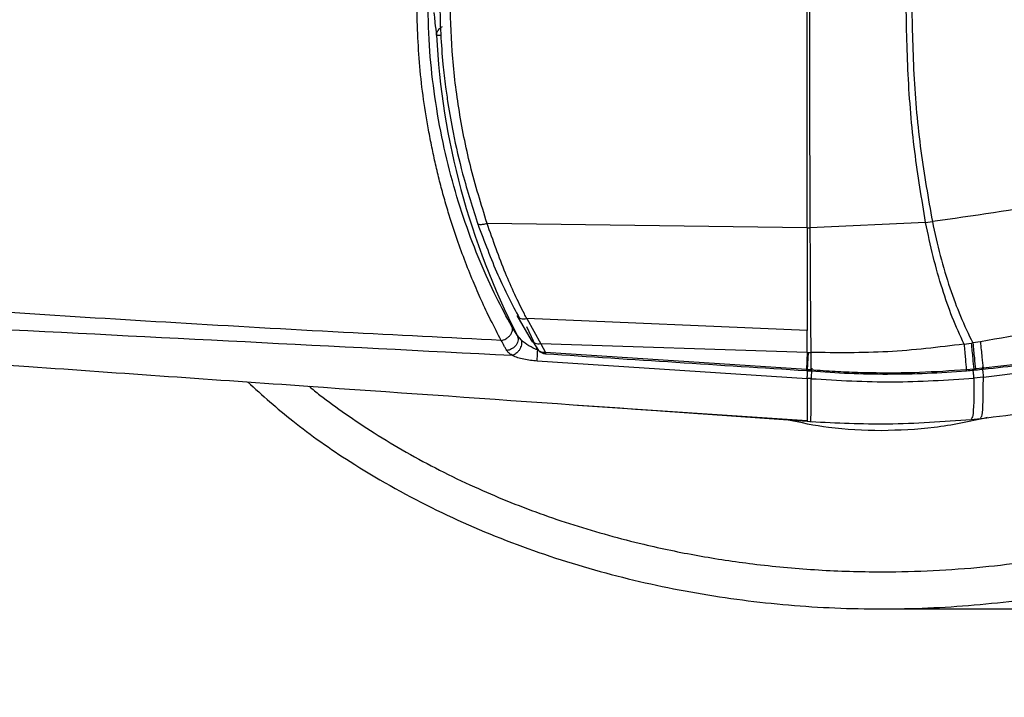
# Model space of a CAD drawing. Header units: millimetres. Extents: x 5799 to 6163, y 3672 to 3921.
# Tile 15 of 23: x 5892 to 5919, y 3829 to 3848. Entities that reach past the tile are written whole.
import ezdxf

# ---------------------------------------------------------------- set-up
doc = ezdxf.new("R2010")
doc.units = ezdxf.units.MM
doc.layers.add('1轮廓实线层', color=7, linetype='Continuous')
doc.layers.add('2细线层', color=3, linetype='Continuous')
doc.styles.add('SLDTEXTSTYLE1', font='txt')
doc.dimstyles.new('SLDDIMSTYLE0', dxfattribs={"dimtxt": 7, "dimasz": 8.16, "dimexe": 0, "dimexo": 0.0625, "dimgap": 1.75, "dimtad": 2, "dimdec": 0, "dimrnd": 1e-09, "dimzin": 4, "dimdsep": 46, "dimtxsty": 'SLDTEXTSTYLE1', "dimsah": 1, "dimcen": 0.09, "dimadec": 0, "dimazin": 1, "dimtfac": 1, "dimtmove": 0, "dimatfit": 0, "dimfxl": 1, "dimfrac": 2, "dimtolj": 1, "dimtzin": 12, "dimarcsym": 0})

# ---------------------------------------------------------------- blocks, each defined once
blk = doc.blocks.new('*D14')
at = {"layer": '2细线层', "color": 0, "lineweight": -2, "ltscale": 2, "transparency": 16777216}
for p, q in [((5957.373, 3872.978), (5957.373, 3881.138)), ((5915.71, 3864.818), (5957.373, 3864.818)), ((5957.373, 3864.818), (5957.373, 3831.818)), ((5915.71, 3831.818), (5957.373, 3831.818)), ((5957.373, 3823.658), (5957.373, 3806.056))]:
    blk.add_line(p, q, dxfattribs=at)
at = {"layer": '2细线层', "color": 0, "ltscale": 2, "transparency": 16777216}
for points in [[(5956.013, 3872.978), (5958.733, 3872.978), (5957.373, 3864.818)], [(5956.013, 3823.658), (5958.733, 3823.658), (5957.373, 3831.818)]]:
    blk.add_solid(points, dxfattribs=at)
at = {"layer": 'Defpoints', "color": 0, "ltscale": 2, "transparency": 16777216}
for p in [(5915.648, 3864.818), (5915.648, 3831.818), (5957.373, 3831.818)]:
    blk.add_point(p, dxfattribs=at)
at = {"layer": '2细线层', "color": 0, "ltscale": 2, "transparency": 16777216, "insert": (5959.123, 3810.777), "char_height": 7, "attachment_point": 2, "rotation": 90, "style": 'SLDTEXTSTYLE1'}
blk.add_mtext('\\A1;33', dxfattribs=at)

msp = doc.modelspace()

# ---------------------------------------------------------------- linework, layer by layer
at = {"color": 179, "linetype": 'Continuous', "lineweight": 18, "ltscale": 2}
msp.add_point((5915.648, 3831.818), dxfattribs=at)
at = {"layer": '1轮廓实线层', "linetype": 'Continuous', "lineweight": 25, "ltscale": 2}
for p, q in [((5913.526, 3842.087), (5904.902, 3842.208)), ((5916.718, 3842.233), (5913.6, 3842.086)), ((5916.718, 3842.234), (5916.899, 3842.254)), ((5913.526, 3842.087), (5913.6, 3842.087)), ((5906.099, 3839.063), (5905.715, 3839.729)), ((5913.526, 3839.322), (5905.971, 3839.64)), ((5905.971, 3839.64), (5906.347, 3838.957)), ((5905.714, 3839.191), (5905.569, 3839.431)), ((5905.961, 3839.425), (5906.156, 3839.02)), ((5913.526, 3838.729), (5913.526, 3839.322)), ((5905.828, 3839.056), (5905.714, 3839.191)), ((5918.192, 3839.017), (5917.988, 3838.986)), ((5906.144, 3839.005), (5906.287, 3838.782)), ((5913.526, 3838.729), (5906.347, 3838.957)), ((5906.347, 3838.957), (5906.48, 3838.725)), ((5917.753, 3838.953), (5917.945, 3838.98)), ((5917.945, 3838.98), (5917.988, 3838.986)), ((5906.249, 3838.505), (5913.526, 3838.029)), ((5913.505, 3838.266), (5906.48, 3838.725)), ((5913.526, 3838.73), (5913.505, 3838.266)), ((5913.526, 3838.729), (5913.55, 3838.729)), ((5913.55, 3838.729), (5913.528, 3838.264)), ((5913.55, 3838.729), (5913.625, 3838.728)), ((5913.625, 3838.727), (5913.628, 3838.258)), ((5913.504, 3838.24), (5913.527, 3838.239)), ((5913.528, 3838.264), (5913.505, 3838.266)), ((5913.528, 3838.264), (5913.527, 3838.239)), ((5913.628, 3838.258), (5913.528, 3838.264)), ((5918.016, 3838.28), (5917.812, 3838.262)), ((5918.061, 3838.284), (5918.016, 3838.28)), ((5918.016, 3838.28), (5918.018, 3838.255)), ((5918.269, 3838.303), (5918.061, 3838.284)), ((5918.061, 3838.284), (5918.063, 3838.259)), ((5918.269, 3838.303), (5918.271, 3838.279)), ((5918.273, 3838.063), (5918.019, 3838.039)), ((5907.338, 3837.304), (5913.526, 3836.892)), ((5909.577, 3837.155), (5913.527, 3836.879)), ((5913.526, 3836.924), (5913.526, 3836.879)), ((5917.945, 3836.924), (5918.195, 3836.949)), ((5913.526, 3836.873), (5913.527, 3836.879)), ((5913.526, 3836.873), (5913.671, 3836.863)), ((5913.628, 3836.866), (5913.628, 3836.872))]:
    msp.add_line(p, q, dxfattribs=at)
at = {"layer": '1轮廓实线层', "linetype": 'Continuous', "lineweight": 25, "ltscale": 2, "flags": 128}
for points in [[(5913.527, 3838.239), (5913.539, 3838.238), (5913.552, 3838.237), (5913.564, 3838.237), (5913.576, 3838.236), (5913.589, 3838.235), (5913.601, 3838.234), (5913.613, 3838.233), (5913.626, 3838.233)], [(5918.273, 3838.063), (5920.697, 3838.371)]]:
    msp.add_lwpolyline(points, dxfattribs=at)
at = {"layer": '1轮廓实线层', "linetype": 'Continuous', "lineweight": 25, "ltscale": 4}
for centre, radius, start, end in [((5923.526, 3848.318), 20.015, 182.9817, 207.132), ((5903.823, 3847.238), 0.297, 116.2892, 145.3863), ((6183.492, 8071.332), 4241.692, 266.25549, 266.350592), ((5915.693, 3863.578), 25.43, 265.3377, 270), ((5915.693, 3863.578), 25.43, 270, 274.7859), ((5915.626, 3864.361), 26.216, 274.7896, 275.2364), ((5914.429, 3877.418), 39.327, 275.2364, 275.3019), ((5914.447, 3877.224), 39.132, 275.3019, 275.6086)]:
    msp.add_arc(centre, radius, start, end, dxfattribs=at)
at = {"layer": '1轮廓实线层', "linetype": 'Continuous', "lineweight": 25, "ltscale": 2}
for points, knots in [([(5898.449, 3837.933), (5898.848, 3837.575), (5899.717, 3836.797), (5901.368, 3835.649), (5903.38, 3834.51), (5905.693, 3833.515), (5908.086, 3832.75), (5910.537, 3832.211), (5913.023, 3831.889), (5915.526, 3831.783), (5918.03, 3831.889), (5920.516, 3832.211), (5922.966, 3832.75), (5925.36, 3833.514), (5927.672, 3834.511), (5929.687, 3835.646), (5931.408, 3836.862), (5932.851, 3838.103), (5934.162, 3839.492), (5935.31, 3841.027), (5936.262, 3842.701), (5936.974, 3844.496), (5937.438, 3846.382), (5937.497, 3847.672), (5937.526, 3848.318)], [0, 0, 0, 0, 0.032797, 0.071514, 0.122989, 0.174344, 0.225611, 0.276817, 0.327984, 0.379133, 0.430283, 0.48145, 0.532655, 0.583922, 0.635278, 0.686753, 0.72547, 0.764295, 0.803246, 0.842336, 0.881574, 0.920952, 0.960443, 1, 1, 1, 1]), ([(5900.105, 3837.817), (5900.203, 3837.737), (5900.521, 3837.479), (5901.105, 3837.058), (5901.878, 3836.541), (5902.724, 3836.033), (5903.625, 3835.548), (5904.529, 3835.114), (5905.431, 3834.727), (5906.324, 3834.384), (5907.238, 3834.075), (5908.172, 3833.797), (5909.284, 3833.512), (5910.581, 3833.242), (5912.116, 3833.01), (5913.726, 3832.859), (5915.294, 3832.806), (5916.754, 3832.834), (5918.078, 3832.923), (5919.35, 3833.069), (5920.568, 3833.264), (5921.682, 3833.494), (5922.713, 3833.751), (5923.661, 3834.026), (5924.588, 3834.334), (5925.495, 3834.676), (5926.646, 3835.162), (5928.008, 3835.835), (5929.466, 3836.711), (5930.755, 3837.634), (5932.005, 3838.687), (5933.234, 3839.943), (5934.374, 3841.426), (5935.223, 3842.884), (5935.823, 3844.274), (5936.221, 3845.587), (5936.478, 3846.938), (5936.51, 3847.859), (5936.526, 3848.318)], [0, 0, 0, 0, 0.008349, 0.027115, 0.047633, 0.069877, 0.092417, 0.115302, 0.136253, 0.157347, 0.178618, 0.200096, 0.221813, 0.254618, 0.287702, 0.324543, 0.361607, 0.391441, 0.421162, 0.449434, 0.476159, 0.502739, 0.524725, 0.546472, 0.568011, 0.589377, 0.610601, 0.650694, 0.689863, 0.72306, 0.755508, 0.797933, 0.839078, 0.878971, 0.909284, 0.939077, 0.969638, 1, 1, 1, 1]), ([(5905.284, 3839.054), (5905.19, 3839.232), (5905.014, 3839.563), (5904.756, 3840.113), (5904.517, 3840.662), (5904.288, 3841.232), (5904.064, 3841.852), (5903.878, 3842.429), (5903.727, 3842.949), (5903.609, 3843.399), (5903.5, 3843.855), (5903.402, 3844.316), (5903.233, 3845.2), (5903.048, 3846.533), (5903.018, 3847.726), (5903.003, 3848.318)], [0, 0, 0, 0, 0.084832, 0.157671, 0.221255, 0.290497, 0.360342, 0.431757, 0.478719, 0.525316, 0.571586, 0.617559, 0.663277, 0.832754, 1, 1, 1, 1]), ([(5905.569, 3839.431), (5905.429, 3839.686), (5905.147, 3840.196), (5904.707, 3841.167), (5904.307, 3842.214), (5903.957, 3843.341), (5903.671, 3844.531), (5903.464, 3845.759), (5903.33, 3847.026), (5903.313, 3847.88), (5903.304, 3848.318)], [0, 0, 0, 0, 0.1245956, 0.2494368, 0.3745456, 0.4995872, 0.6245521, 0.7495784, 0.8713469, 1, 1, 1, 1]), ([(5903.625, 3848.318), (5903.63, 3847.98), (5903.64, 3847.369), (5903.704, 3846.558), (5903.774, 3845.937), (5903.863, 3845.322), (5904.003, 3844.536), (5904.256, 3843.426), (5904.518, 3842.616), (5904.666, 3842.158)], [0, 0, 0, 0, 0.15819, 0.285543, 0.382074, 0.452658, 0.580034, 0.762513, 1, 1, 1, 1]), ([(5904.902, 3842.208), (5904.743, 3842.722), (5904.432, 3843.727), (5904.126, 3845.288), (5903.938, 3846.817), (5903.915, 3847.826), (5903.905, 3848.318)], [0, 0, 0, 0, 0.26774, 0.52367, 0.767733, 1, 1, 1, 1]), ([(5913.526, 3842.087), (5913.526, 3842.848), (5913.527, 3844.287), (5913.527, 3846.384), (5913.526, 3847.703), (5913.526, 3848.318)], [0, 0, 0, 0, 0.37518, 0.708517, 1, 1, 1, 1]), ([(5913.587, 3848.318), (5913.588, 3847.657), (5913.588, 3846.291), (5913.592, 3844.196), (5913.597, 3842.803), (5913.6, 3842.087)], [0, 0, 0, 0, 0.313317, 0.64665, 1, 1, 1, 1]), ([(5916.718, 3842.234), (5916.612, 3842.866), (5916.395, 3844.168), (5916.224, 3846.214), (5916.2, 3847.618), (5916.188, 3848.318)], [0, 0, 0, 0, 0.321568, 0.661575, 1, 1, 1, 1]), ([(5916.339, 3848.318), (5916.351, 3847.62), (5916.377, 3846.221), (5916.558, 3844.181), (5916.787, 3842.885), (5916.899, 3842.254)], [0, 0, 0, 0, 0.338211, 0.678164, 1, 1, 1, 1]), ([(5903.469, 3847.887), (5903.469, 3847.887), (5903.469, 3847.887), (5903.469, 3847.887), (5903.469, 3847.885), (5903.47, 3847.879), (5903.472, 3847.856), (5903.481, 3847.765), (5903.502, 3847.568), (5903.525, 3847.388), (5903.539, 3847.277)], [0, 0, 0, 0, 0.00026, 0.000734, 0.002326, 0.00809, 0.029934, 0.114898, 0.449883, 1, 1, 1, 1]), ([(5903.539, 3847.277), (5903.545, 3847.277), (5903.558, 3847.278), (5903.606, 3847.281), (5903.646, 3847.283), (5903.654, 3847.283)], [0, 0, 0, 0, 0.4472303, 0.8944605, 1, 1, 1, 1]), ([(5933.409, 3847.408), (5932.629, 3847), (5931.088, 3846.195), (5928.606, 3845.198), (5926.007, 3844.279), (5923.193, 3843.437), (5920.135, 3842.711), (5917.996, 3842.409), (5916.899, 3842.254)], [0, 0, 0, 0, 0.154784, 0.305318, 0.460722, 0.629094, 0.809807, 1, 1, 1, 1]), ([(5933.409, 3847.408), (5933.368, 3847.231), (5933.286, 3846.88), (5932.964, 3846.225), (5932.451, 3845.461), (5931.7, 3844.633), (5930.574, 3843.637), (5928.999, 3842.588), (5926.754, 3841.428), (5924.15, 3840.408), (5921.209, 3839.554), (5919.199, 3839.196), (5918.192, 3839.017)], [0, 0, 0, 0, 0.030003, 0.059522, 0.120099, 0.181739, 0.24398, 0.368456, 0.493734, 0.661853, 0.830689, 1, 1, 1, 1]), ([(5935.04, 3846.755), (5934.939, 3846.496), (5934.737, 3845.979), (5934.162, 3845.031), (5933.452, 3844.181), (5932.649, 3843.431), (5932.011, 3842.911), (5931.343, 3842.43), (5930.566, 3841.933), (5929.675, 3841.43), (5928.93, 3841.062), (5928.437, 3840.837), (5928.2, 3840.732), (5927.946, 3840.623), (5927.675, 3840.511), (5927.387, 3840.395), (5927.082, 3840.277), (5926.759, 3840.157), (5926.535, 3840.077), (5926.4, 3840.03), (5926.324, 3840.004), (5926.039, 3839.906), (5925.649, 3839.778), (5925.166, 3839.629), (5924.728, 3839.501), (5924.222, 3839.362), (5923.647, 3839.214), (5922.504, 3838.943), (5920.71, 3838.587), (5919.113, 3838.402), (5918.269, 3838.303)], [0, 0, 0, 0, 0.042462, 0.084752, 0.168858, 0.210838, 0.252747, 0.294634, 0.336497, 0.393705, 0.451079, 0.463421, 0.476633, 0.490714, 0.505663, 0.52148, 0.538165, 0.555717, 0.574137, 0.574479, 0.577556, 0.586438, 0.620592, 0.640368, 0.663636, 0.690394, 0.720641, 0.754374, 0.870075, 1, 1, 1, 1]), ([(5918.271, 3838.279), (5918.977, 3838.359), (5920.3, 3838.509), (5922.135, 3838.84), (5923.694, 3839.192), (5924.979, 3839.542), (5926.025, 3839.871), (5926.99, 3840.211), (5928.043, 3840.627), (5929.309, 3841.204), (5930.624, 3841.922), (5931.926, 3842.792), (5932.923, 3843.625), (5933.697, 3844.433), (5934.253, 3845.143), (5934.74, 3845.912), (5934.954, 3846.478), (5935.056, 3846.75)], [0, 0, 0, 0, 0.108385, 0.203236, 0.284558, 0.352349, 0.406597, 0.451862, 0.508617, 0.579364, 0.66417, 0.737122, 0.81819, 0.861891, 0.90773, 0.955805, 1, 1, 1, 1]), ([(5918.194, 3836.948), (5919.104, 3837.059), (5920.911, 3837.279), (5923.563, 3837.832), (5926.09, 3838.544), (5928.391, 3839.41), (5930.367, 3840.362), (5931.967, 3841.343), (5933.128, 3842.202), (5933.714, 3842.77), (5933.929, 3842.979)], [0, 0, 0, 0, 0.160215, 0.318142, 0.473303, 0.618738, 0.747384, 0.856184, 0.947144, 1, 1, 1, 1]), ([(5905.284, 3839.054), (5903.867, 3839.124), (5900.944, 3839.27), (5896.574, 3839.518), (5892.37, 3839.779), (5887.868, 3840.077), (5884.063, 3840.336), (5880.692, 3840.563), (5878.321, 3840.721), (5876.035, 3840.87), (5874.272, 3840.983), (5873.013, 3841.062), (5872.118, 3841.118), (5871.218, 3841.173), (5870.313, 3841.229), (5869.401, 3841.284), (5868.484, 3841.339), (5866.618, 3841.451), (5863.828, 3841.613), (5860.354, 3841.811), (5857.089, 3841.986), (5854.038, 3842.158), (5850.953, 3842.357), (5848.924, 3842.602), (5847.904, 3842.725)], [0, 0, 0, 0, 0.0740359, 0.1526854, 0.2283325, 0.2937627, 0.3880126, 0.4272417, 0.470026, 0.5119803, 0.5467312, 0.5622156, 0.5777993, 0.5934821, 0.609264, 0.625145, 0.6411252, 0.6572047, 0.7227212, 0.786964, 0.8387657, 0.8933849, 0.9464236, 1, 1, 1, 1]), ([(5904.657, 3842.193), (5904.672, 3842.188), (5904.706, 3842.176), (5904.796, 3842.182), (5904.867, 3842.199), (5904.902, 3842.208)], [0, 0, 0, 0, 0.298717, 0.659463, 1, 1, 1, 1]), ([(5905.971, 3839.64), (5905.949, 3839.682), (5905.756, 3840.056), (5905.379, 3840.85), (5905.063, 3841.748), (5904.902, 3842.208)], [0, 0, 0, 0, 0.057579, 0.51777, 1, 1, 1, 1]), ([(5917.753, 3838.953), (5917.645, 3839.189), (5917.434, 3839.65), (5917.157, 3840.445), (5916.914, 3841.298), (5916.783, 3841.923), (5916.718, 3842.233)], [0, 0, 0, 0, 0.253055, 0.493787, 0.748173, 1, 1, 1, 1]), ([(5916.899, 3842.254), (5916.967, 3841.945), (5917.105, 3841.323), (5917.361, 3840.473), (5917.653, 3839.68), (5917.875, 3839.222), (5917.988, 3838.986)], [0, 0, 0, 0, 0.251399, 0.505605, 0.746536, 1, 1, 1, 1]), ([(5904.651, 3842.193), (5904.828, 3841.72), (5905.182, 3840.775), (5905.576, 3840.028), (5905.772, 3839.655)], [0, 0, 0, 0, 0.5002594, 1, 1, 1, 1]), ([(5913.526, 3842.087), (5913.526, 3841.838), (5913.526, 3841.299), (5913.526, 3840.536), (5913.526, 3839.861), (5913.526, 3839.483), (5913.526, 3839.322)], [0, 0, 0, 0, 0.244748, 0.532137, 0.800811, 1, 1, 1, 1]), ([(5913.6, 3842.086), (5913.602, 3841.645), (5913.606, 3840.844), (5913.612, 3839.882), (5913.619, 3839.206), (5913.623, 3838.867), (5913.625, 3838.728)], [0, 0, 0, 0, 0.346795, 0.629114, 0.846871, 1, 1, 1, 1]), ([(5848.059, 3841.534), (5849.96, 3841.442), (5853.776, 3841.255), (5859.523, 3840.96), (5865.28, 3840.671), (5871.038, 3840.383), (5879.672, 3839.953), (5891.183, 3839.391), (5900.78, 3838.898), (5905.579, 3838.652)], [0, 0, 0, 0, 0.099367, 0.199413, 0.299527, 0.39962, 0.499693, 0.749834, 1, 1, 1, 1]), ([(5913.526, 3836.873), (5909.043, 3837.185), (5902.053, 3837.671), (5894.329, 3838.216), (5890.698, 3838.471), (5876.381, 3839.476), (5862.797, 3840.39), (5849.602, 3841.277)], [0, 0, 0, 0, 0.210421, 0.328036, 0.362537, 0.380834, 1, 1, 1, 1]), ([(5905.715, 3839.729), (5905.724, 3839.711), (5905.735, 3839.687), (5905.761, 3839.674), (5905.767, 3839.67)], [0, 0, 0, 0, 0.7569351, 1, 1, 1, 1]), ([(5905.767, 3839.67), (5905.78, 3839.661), (5905.811, 3839.639), (5905.883, 3839.627), (5905.942, 3839.636), (5905.971, 3839.64)], [0, 0, 0, 0, 0.257967, 0.634341, 1, 1, 1, 1]), ([(5905.284, 3839.054), (5905.305, 3839.058), (5905.348, 3839.067), (5905.414, 3839.097), (5905.477, 3839.141), (5905.53, 3839.197), (5905.567, 3839.26), (5905.585, 3839.323), (5905.586, 3839.382), (5905.575, 3839.415), (5905.569, 3839.431)], [0, 0, 0, 0, 0.11173, 0.234102, 0.364763, 0.5, 0.635237, 0.765897, 0.88827, 1, 1, 1, 1]), ([(5905.43, 3838.784), (5905.422, 3838.797), (5905.401, 3838.835), (5905.353, 3838.921), (5905.311, 3839.002), (5905.284, 3839.054)], [0, 0, 0, 0, 0.176342, 0.474729, 1, 1, 1, 1]), ([(5905.714, 3839.191), (5905.721, 3839.172), (5905.736, 3839.134), (5905.738, 3839.068), (5905.723, 3838.996), (5905.686, 3838.926), (5905.632, 3838.866), (5905.566, 3838.821), (5905.497, 3838.792), (5905.452, 3838.786), (5905.43, 3838.784)], [0, 0, 0, 0, 0.110801, 0.232892, 0.363878, 0.499824, 0.635799, 0.766863, 0.889068, 1, 1, 1, 1]), ([(5905.828, 3839.056), (5905.83, 3839.037), (5905.835, 3838.998), (5905.827, 3838.934), (5905.807, 3838.866), (5905.774, 3838.8), (5905.731, 3838.742), (5905.681, 3838.697), (5905.63, 3838.666), (5905.596, 3838.657), (5905.579, 3838.652)], [0, 0, 0, 0, 0.1133865, 0.2361709, 0.3661301, 0.4999982, 0.6338665, 0.7638264, 0.8866119, 1, 1, 1, 1]), ([(5906.267, 3838.788), (5906.185, 3838.827), (5906.02, 3838.905), (5905.892, 3839.005), (5905.828, 3839.056)], [0, 0, 0, 0, 0.500168, 1, 1, 1, 1]), ([(5906.145, 3839.005), (5906.143, 3839.007), (5906.121, 3839.02), (5906.109, 3839.043), (5906.099, 3839.063)], [0, 0, 0, 0, 0.112821, 1, 1, 1, 1]), ([(5905.579, 3838.652), (5905.542, 3838.675), (5905.491, 3838.706), (5905.448, 3838.753), (5905.436, 3838.773), (5905.43, 3838.784)], [0, 0, 0, 0, 0.6043233, 0.8007311, 1, 1, 1, 1]), ([(5906.347, 3838.957), (5906.32, 3838.954), (5906.266, 3838.95), (5906.195, 3838.968), (5906.161, 3838.993), (5906.145, 3839.005)], [0, 0, 0, 0, 0.348089, 0.696177, 1, 1, 1, 1]), ([(5906.234, 3838.85), (5906.256, 3838.818), (5906.287, 3838.773), (5906.356, 3838.727), (5906.414, 3838.7), (5906.46, 3838.699), (5906.478, 3838.698)], [0, 0, 0, 0, 0.376342, 0.543972, 0.824589, 1, 1, 1, 1]), ([(5906.287, 3838.785), (5906.283, 3838.788), (5906.259, 3838.804), (5906.246, 3838.829), (5906.234, 3838.85)], [0, 0, 0, 0, 0.16815, 1, 1, 1, 1]), ([(5906.48, 3838.725), (5906.454, 3838.724), (5906.402, 3838.724), (5906.335, 3838.746), (5906.302, 3838.773), (5906.287, 3838.785)], [0, 0, 0, 0, 0.357416, 0.714832, 1, 1, 1, 1]), ([(5917.753, 3838.953), (5917.069, 3838.87), (5915.697, 3838.704), (5914.316, 3838.72), (5913.625, 3838.727)], [0, 0, 0, 0, 0.499329, 1, 1, 1, 1]), ([(5905.579, 3838.652), (5905.626, 3838.633), (5905.716, 3838.595), (5905.886, 3838.552), (5906.064, 3838.52), (5906.188, 3838.51), (5906.249, 3838.504)], [0, 0, 0, 0, 0.265209, 0.519372, 0.763921, 1, 1, 1, 1]), ([(5906.48, 3838.725), (5906.479, 3838.713), (5906.478, 3838.696), (5906.478, 3838.696), (5906.478, 3838.696)], [0, 0, 0, 0, 0.674785, 1, 1, 1, 1]), ([(5913.505, 3838.266), (5913.505, 3838.257), (5913.504, 3838.242), (5913.504, 3838.243), (5913.504, 3838.243)], [0, 0, 0, 0, 0.612151, 1, 1, 1, 1]), ([(5913.526, 3838.029), (5913.527, 3838.042), (5913.529, 3838.068), (5913.533, 3838.137), (5913.537, 3838.191), (5913.539, 3838.222), (5913.539, 3838.223)], [0, 0, 0, 0, 0.330759, 0.661518, 0.992277, 1, 1, 1, 1]), ([(5913.628, 3838.258), (5913.627, 3838.249), (5913.626, 3838.234), (5913.626, 3838.235), (5913.626, 3838.235)], [0, 0, 0, 0, 0.599525, 1, 1, 1, 1]), ([(5917.812, 3838.262), (5917.393, 3838.233), (5916.642, 3838.181), (5915.663, 3838.169), (5914.905, 3838.183), (5914.262, 3838.211), (5913.845, 3838.242), (5913.628, 3838.258)], [0, 0, 0, 0, 0.300907, 0.539001, 0.700786, 0.843586, 1, 1, 1, 1]), ([(5913.648, 3838.305), (5913.646, 3838.274), (5913.641, 3838.212), (5913.636, 3838.129), (5913.631, 3838.061), (5913.63, 3838.035), (5913.629, 3838.022)], [0, 0, 0, 0, 0.25, 0.5, 0.75, 1, 1, 1, 1]), ([(5917.812, 3838.262), (5917.813, 3838.253), (5917.814, 3838.239), (5917.814, 3838.239), (5917.814, 3838.239)], [0, 0, 0, 0, 0.616307, 1, 1, 1, 1]), ([(5918.019, 3838.039), (5918.018, 3838.052), (5918.016, 3838.077), (5918.01, 3838.146), (5918.004, 3838.205), (5918.001, 3838.241), (5918.001, 3838.247)], [0, 0, 0, 0, 0.314346, 0.628692, 0.943039, 1, 1, 1, 1]), ([(5913.629, 3838.022), (5913.623, 3838.023), (5913.606, 3838.024), (5913.578, 3838.026), (5913.55, 3838.028), (5913.533, 3838.029), (5913.526, 3838.029)], [0, 0, 0, 0, 0.1831088, 0.5007135, 0.8180989, 1, 1, 1, 1]), ([(5913.526, 3838.029), (5913.526, 3837.796), (5913.526, 3837.332), (5913.526, 3836.982), (5913.526, 3836.94), (5913.526, 3836.924)], [0, 0, 0, 0, 0.389852, 0.775975, 1, 1, 1, 1]), ([(5913.628, 3836.872), (5913.628, 3836.893), (5913.629, 3836.938), (5913.629, 3837.32), (5913.629, 3837.787), (5913.629, 3838.022)], [0, 0, 0, 0, 0.320239, 0.658489, 1, 1, 1, 1]), ([(5913.629, 3838.022), (5914.361, 3837.978), (5915.825, 3837.89), (5917.288, 3837.989), (5918.019, 3838.039)], [0, 0, 0, 0, 0.499998, 1, 1, 1, 1]), ([(5918.019, 3838.039), (5918.018, 3837.808), (5918.016, 3837.35), (5917.992, 3836.988), (5917.959, 3836.955), (5917.944, 3836.939)], [0, 0, 0, 0, 0.350813, 0.697283, 1, 1, 1, 1]), ([(5918.193, 3836.965), (5918.209, 3836.979), (5918.243, 3837.011), (5918.269, 3837.37), (5918.271, 3837.831), (5918.273, 3838.063)], [0, 0, 0, 0, 0.297687, 0.646608, 1, 1, 1, 1]), ([(5915.526, 3836.62), (5915.05, 3836.632), (5914.19, 3836.655), (5913.349, 3836.837), (5912.974, 3836.917)], [0, 0, 0, 0, 0.553794, 1, 1, 1, 1]), ([(5913.628, 3836.866), (5914.316, 3836.833), (5915.755, 3836.765), (5917.194, 3836.869), (5917.945, 3836.924)], [0, 0, 0, 0, 0.477816, 1, 1, 1, 1]), ([(5918.375, 3836.973), (5917.902, 3836.869), (5916.963, 3836.663), (5916.003, 3836.634), (5915.526, 3836.62)], [0, 0, 0, 0, 0.504239, 1, 1, 1, 1])]:
    msp.add_open_spline(points, degree=3, knots=knots, dxfattribs=at)
for points in [[(5903.539, 3847.277), (5903.54, 3847.3), (5903.543, 3847.345), (5903.567, 3847.386), (5903.579, 3847.407)], [(5918.192, 3839.017), (5918.207, 3838.872), (5918.238, 3838.581), (5918.259, 3838.396), (5918.269, 3838.303)], [(5906.249, 3838.505), (5906.25, 3838.517), (5906.251, 3838.542), (5906.256, 3838.611), (5906.261, 3838.695), (5906.265, 3838.757), (5906.267, 3838.788)], [(5917.753, 3838.953), (5917.765, 3838.813), (5917.789, 3838.532), (5917.805, 3838.352), (5917.812, 3838.262)], [(5917.945, 3838.98), (5917.959, 3838.838), (5917.987, 3838.553), (5918.006, 3838.371), (5918.016, 3838.28)], [(5917.988, 3838.986), (5918.003, 3838.843), (5918.032, 3838.558), (5918.051, 3838.375), (5918.061, 3838.284)], [(5918.246, 3838.344), (5918.248, 3838.314), (5918.254, 3838.252), (5918.262, 3838.169), (5918.269, 3838.101), (5918.271, 3838.075), (5918.273, 3838.063)]]:
    msp.add_open_spline(points, degree=3, dxfattribs=at)

# ---------------------------------------------------------------- dimensions: what is measured, and where the dimension line sits
at = {"layer": '2细线层', "ltscale": 2}
dim = msp.add_linear_dim(base=(5957.373, 3831.818), p1=(5915.648, 3864.818), p2=(5915.648, 3831.818), angle=90, dimstyle='SLDDIMSTYLE0', dxfattribs=at)
dim.commit()
dim.dimension.update_dxf_attribs({"geometry": '*D14', "text_midpoint": (5957.373, 3810.777), "dimtype": 160})

doc.saveas('drawing.dxf')
